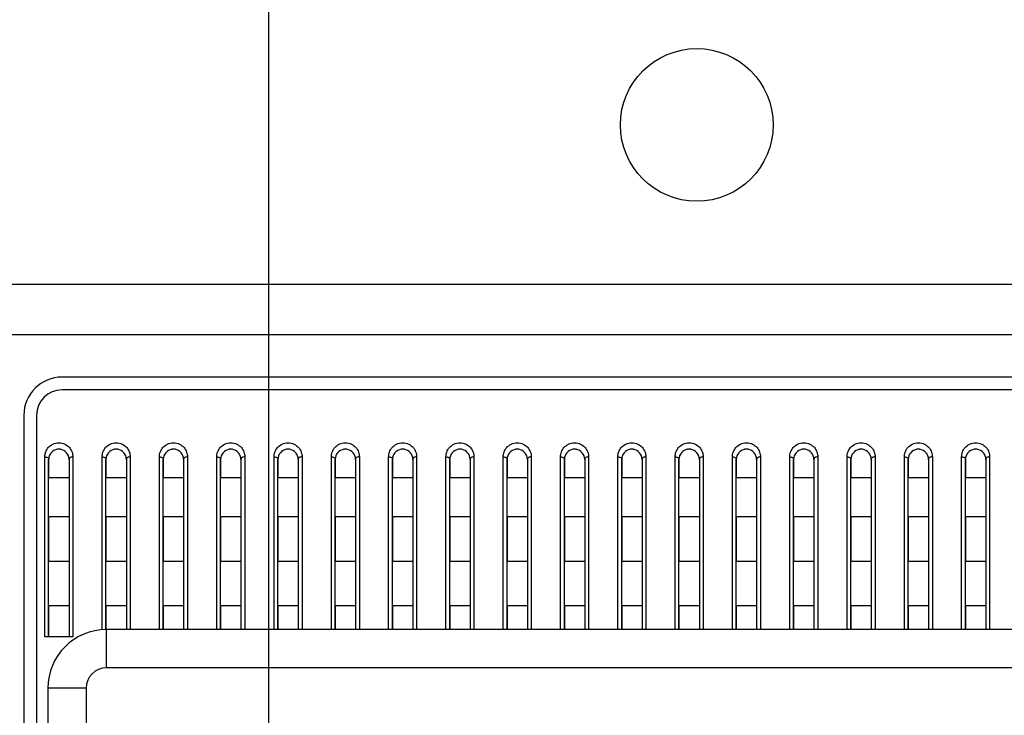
# Model space of a CAD drawing. Header units: millimetres. Extents: x -6054 to 364, y -1866 to 3094.
# Tile 208 of 256: x -3354 to -3277, y 880 to 935. Entities that reach past the tile are written whole.
import ezdxf

# ---------------------------------------------------------------- set-up
doc = ezdxf.new("R2010")
doc.units = ezdxf.units.MM
doc.header["$LTSCALE"] = 65.395
doc.header["$PDSIZE"] = 0.05
doc.layers.get('0').update_dxf_attribs({"linetype": 'CONTINUOUS'})
doc.layers.get('Defpoints').update_dxf_attribs({"linetype": 'CONTINUOUS'})
doc.layers.add('DIM', color=3, linetype='CONTINUOUS')
doc.styles.get("Standard").update_dxf_attribs({"font": 'arial.ttf'})
doc.dimstyles.new('ISO-25', dxfattribs={"dimtxt": 2.5, "dimasz": 2.5, "dimexe": 1.25, "dimexo": 0.625, "dimtad": 1, "dimtxsty": 'STANDARD', "dimcen": 2.5, "dimadec": 0, "dimazin": 0, "dimtfac": 1, "dimtmove": 0, "dimatfit": 3, "dimfxl": 1, "dimarcsym": 0})

# ---------------------------------------------------------------- blocks, each defined once
blk = doc.blocks.new('*D9')
at = {"layer": 'Defpoints', "color": 0}
for p in [(-3334.423, 996.719), (-3334.423, 865.648), (-3215.923, 865.648)]:
    blk.add_point(p, dxfattribs=at)
at = {"layer": 'DIM', "color": 3, "lineweight": -2}
for p, q in [((-3334.423, 866.273), (-3334.423, 997.969)), ((-3215.923, 866.273), (-3215.923, 997.969)), ((-3334.423, 996.719), (-3502.077, 996.719)), ((-3230.923, 996.719), (-3319.423, 996.719))]:
    blk.add_line(p, q, dxfattribs=at)
at = {"layer": 'DIM', "color": 3}
for points in [[(-3319.423, 999.219), (-3319.423, 994.219), (-3334.423, 996.719)], [(-3230.923, 994.219), (-3230.923, 999.219), (-3215.923, 996.719)]]:
    blk.add_solid(points, dxfattribs=at)
at = {"layer": 'DIM', "color": 2, "insert": (-3425.787, 1014.529), "char_height": 20, "attachment_point": 5}
blk.add_mtext('119  [4,665]', dxfattribs=at)

msp = doc.modelspace()

# ---------------------------------------------------------------- linework, layer by layer
at = {"linetype": 'Continuous'}
for p, q in [((-3399.913, 913.947), (-3246.433, 913.947)), ((-3099.485, 909.984), (-4686.861, 909.984)), ((-3198.173, 906.648), (-3350.673, 906.648)), ((-3198.173, 905.648), (-3350.673, 905.648)), ((-3353.673, 903.648), (-3353.673, 828.398)), ((-3352.673, 903.648), (-3352.673, 828.398)), ((-3352.023, 886.229), (-3352.023, 900.382)), ((-3351.723, 900.184), (-3351.723, 898.734)), ((-3351.723, 886.229), (-3351.723, 900.184)), ((-3350.123, 900.184), (-3350.123, 898.734)), ((-3350.123, 900.184), (-3350.123, 886.229)), ((-3349.823, 900.382), (-3349.823, 886.229)), ((-3347.523, 886.793), (-3347.523, 900.382)), ((-3347.223, 900.184), (-3347.223, 898.734)), ((-3347.223, 886.806), (-3347.223, 900.184)), ((-3345.623, 900.184), (-3345.623, 898.734)), ((-3345.623, 900.184), (-3345.623, 886.807)), ((-3345.323, 900.382), (-3345.323, 886.807)), ((-3343.023, 886.807), (-3343.023, 900.382)), ((-3342.723, 900.184), (-3342.723, 898.734)), ((-3342.723, 886.807), (-3342.723, 900.184)), ((-3341.123, 900.184), (-3341.123, 898.734)), ((-3341.123, 900.184), (-3341.123, 886.807)), ((-3340.823, 900.382), (-3340.823, 886.807)), ((-3338.523, 886.807), (-3338.523, 900.382)), ((-3338.223, 900.184), (-3338.223, 898.734)), ((-3338.223, 886.807), (-3338.223, 900.184)), ((-3336.623, 900.184), (-3336.623, 898.734)), ((-3336.623, 900.184), (-3336.623, 886.807)), ((-3336.323, 900.382), (-3336.323, 886.807)), ((-3334.023, 886.807), (-3334.023, 900.382)), ((-3333.723, 900.184), (-3333.723, 898.734)), ((-3333.723, 886.807), (-3333.723, 900.184)), ((-3332.123, 900.184), (-3332.123, 898.734)), ((-3332.123, 900.184), (-3332.123, 886.807)), ((-3331.823, 900.382), (-3331.823, 886.807)), ((-3329.523, 886.807), (-3329.523, 900.382)), ((-3329.223, 900.184), (-3329.223, 898.734)), ((-3329.223, 886.807), (-3329.223, 900.184)), ((-3327.623, 900.184), (-3327.623, 898.734)), ((-3327.623, 900.184), (-3327.623, 886.807)), ((-3327.323, 900.382), (-3327.323, 886.807)), ((-3325.023, 886.807), (-3325.023, 900.382)), ((-3324.723, 900.184), (-3324.723, 898.734)), ((-3324.723, 886.807), (-3324.723, 900.184)), ((-3323.123, 900.184), (-3323.123, 898.734)), ((-3323.123, 900.184), (-3323.123, 886.807)), ((-3322.823, 900.382), (-3322.823, 886.807)), ((-3320.523, 886.807), (-3320.523, 900.382)), ((-3320.223, 900.184), (-3320.223, 898.734)), ((-3320.223, 886.807), (-3320.223, 900.184)), ((-3318.623, 900.184), (-3318.623, 898.734)), ((-3318.623, 900.184), (-3318.623, 886.807)), ((-3318.323, 900.382), (-3318.323, 886.807)), ((-3316.023, 886.807), (-3316.023, 900.382)), ((-3315.723, 900.184), (-3315.723, 898.734)), ((-3315.723, 886.807), (-3315.723, 900.184)), ((-3314.123, 900.184), (-3314.123, 898.734)), ((-3314.123, 900.184), (-3314.123, 886.807)), ((-3313.823, 900.382), (-3313.823, 886.807)), ((-3311.523, 886.807), (-3311.523, 900.382)), ((-3311.223, 900.184), (-3311.223, 898.734)), ((-3311.223, 886.807), (-3311.223, 900.184)), ((-3309.623, 900.184), (-3309.623, 898.734)), ((-3309.623, 900.184), (-3309.623, 886.807)), ((-3309.323, 900.382), (-3309.323, 886.807)), ((-3307.023, 886.807), (-3307.023, 900.382)), ((-3306.723, 900.184), (-3306.723, 898.734)), ((-3306.723, 886.807), (-3306.723, 900.184)), ((-3305.123, 900.184), (-3305.123, 898.734)), ((-3305.123, 900.184), (-3305.123, 886.807)), ((-3304.823, 900.382), (-3304.823, 886.807)), ((-3302.523, 886.807), (-3302.523, 900.382)), ((-3302.223, 900.184), (-3302.223, 898.734)), ((-3302.223, 886.807), (-3302.223, 900.184)), ((-3300.623, 900.184), (-3300.623, 898.734)), ((-3300.623, 900.184), (-3300.623, 886.807)), ((-3300.323, 900.382), (-3300.323, 886.807)), ((-3298.023, 886.807), (-3298.023, 900.382)), ((-3297.723, 900.184), (-3297.723, 898.734)), ((-3297.723, 886.807), (-3297.723, 900.184)), ((-3296.123, 900.184), (-3296.123, 898.734)), ((-3296.123, 900.184), (-3296.123, 886.807)), ((-3295.823, 900.382), (-3295.823, 886.807)), ((-3293.523, 886.807), (-3293.523, 900.382)), ((-3293.223, 900.184), (-3293.223, 898.734)), ((-3293.223, 886.807), (-3293.223, 900.184)), ((-3291.623, 900.184), (-3291.623, 898.734)), ((-3291.623, 900.184), (-3291.623, 886.807)), ((-3291.323, 900.382), (-3291.323, 886.807)), ((-3289.023, 886.807), (-3289.023, 900.382)), ((-3288.723, 900.184), (-3288.723, 898.734)), ((-3288.723, 886.807), (-3288.723, 900.184)), ((-3287.123, 900.184), (-3287.123, 898.734)), ((-3287.123, 900.184), (-3287.123, 886.807)), ((-3286.823, 900.382), (-3286.823, 886.807)), ((-3284.523, 886.807), (-3284.523, 900.382)), ((-3284.223, 900.184), (-3284.223, 898.734)), ((-3284.223, 886.807), (-3284.223, 900.184)), ((-3282.623, 900.184), (-3282.623, 898.734)), ((-3282.623, 900.184), (-3282.623, 886.807)), ((-3282.323, 900.382), (-3282.323, 886.807)), ((-3280.023, 886.807), (-3280.023, 900.382)), ((-3279.723, 900.184), (-3279.723, 898.734)), ((-3279.723, 886.807), (-3279.723, 900.184)), ((-3278.123, 900.184), (-3278.123, 898.734)), ((-3278.123, 900.184), (-3278.123, 886.807)), ((-3277.823, 900.382), (-3277.823, 886.807)), ((-3350.123, 898.734), (-3351.723, 898.734)), ((-3350.123, 898.734), (-3351.723, 898.734)), ((-3345.623, 898.734), (-3347.223, 898.734)), ((-3345.623, 898.734), (-3347.223, 898.734)), ((-3341.123, 898.734), (-3342.723, 898.734)), ((-3341.123, 898.734), (-3342.723, 898.734)), ((-3336.623, 898.734), (-3338.223, 898.734)), ((-3336.623, 898.734), (-3338.223, 898.734)), ((-3332.123, 898.734), (-3333.723, 898.734)), ((-3332.123, 898.734), (-3333.723, 898.734)), ((-3327.623, 898.734), (-3329.223, 898.734)), ((-3327.623, 898.734), (-3329.223, 898.734)), ((-3323.123, 898.734), (-3324.723, 898.734)), ((-3323.123, 898.734), (-3324.723, 898.734)), ((-3318.623, 898.734), (-3320.223, 898.734)), ((-3318.623, 898.734), (-3320.223, 898.734)), ((-3314.123, 898.734), (-3315.723, 898.734)), ((-3314.123, 898.734), (-3315.723, 898.734)), ((-3309.623, 898.734), (-3311.223, 898.734)), ((-3309.623, 898.734), (-3311.223, 898.734)), ((-3305.123, 898.734), (-3306.723, 898.734)), ((-3305.123, 898.734), (-3306.723, 898.734)), ((-3300.623, 898.734), (-3302.223, 898.734)), ((-3300.623, 898.734), (-3302.223, 898.734)), ((-3296.123, 898.734), (-3297.723, 898.734)), ((-3296.123, 898.734), (-3297.723, 898.734)), ((-3291.623, 898.734), (-3293.223, 898.734)), ((-3291.623, 898.734), (-3293.223, 898.734)), ((-3287.123, 898.734), (-3288.723, 898.734)), ((-3287.123, 898.734), (-3288.723, 898.734)), ((-3282.623, 898.734), (-3284.223, 898.734)), ((-3282.623, 898.734), (-3284.223, 898.734)), ((-3278.123, 898.734), (-3279.723, 898.734)), ((-3278.123, 898.734), (-3279.723, 898.734)), ((-3350.123, 895.668), (-3351.723, 895.668)), ((-3350.123, 895.668), (-3351.723, 895.668)), ((-3351.723, 895.668), (-3351.723, 892.168)), ((-3350.123, 895.668), (-3350.123, 892.168)), ((-3345.623, 895.668), (-3347.223, 895.668)), ((-3345.623, 895.668), (-3347.223, 895.668)), ((-3347.223, 895.668), (-3347.223, 892.168)), ((-3345.623, 895.668), (-3345.623, 892.168)), ((-3341.123, 895.668), (-3342.723, 895.668)), ((-3341.123, 895.668), (-3342.723, 895.668)), ((-3342.723, 895.668), (-3342.723, 892.168)), ((-3341.123, 895.668), (-3341.123, 892.168)), ((-3336.623, 895.668), (-3338.223, 895.668)), ((-3336.623, 895.668), (-3338.223, 895.668)), ((-3338.223, 895.668), (-3338.223, 892.168)), ((-3336.623, 895.668), (-3336.623, 892.168)), ((-3332.123, 895.668), (-3333.723, 895.668)), ((-3332.123, 895.668), (-3333.723, 895.668)), ((-3333.723, 895.668), (-3333.723, 892.168)), ((-3332.123, 895.668), (-3332.123, 892.168)), ((-3327.623, 895.668), (-3329.223, 895.668)), ((-3327.623, 895.668), (-3329.223, 895.668)), ((-3329.223, 895.668), (-3329.223, 892.168)), ((-3327.623, 895.668), (-3327.623, 892.168)), ((-3323.123, 895.668), (-3324.723, 895.668)), ((-3323.123, 895.668), (-3324.723, 895.668)), ((-3324.723, 895.668), (-3324.723, 892.168)), ((-3323.123, 895.668), (-3323.123, 892.168)), ((-3318.623, 895.668), (-3320.223, 895.668)), ((-3318.623, 895.668), (-3320.223, 895.668)), ((-3320.223, 895.668), (-3320.223, 892.168)), ((-3318.623, 895.668), (-3318.623, 892.168)), ((-3314.123, 895.668), (-3315.723, 895.668)), ((-3314.123, 895.668), (-3315.723, 895.668)), ((-3315.723, 895.668), (-3315.723, 892.168)), ((-3314.123, 895.668), (-3314.123, 892.168)), ((-3309.623, 895.668), (-3311.223, 895.668)), ((-3309.623, 895.668), (-3311.223, 895.668)), ((-3311.223, 895.668), (-3311.223, 892.168)), ((-3309.623, 895.668), (-3309.623, 892.168)), ((-3305.123, 895.668), (-3306.723, 895.668)), ((-3305.123, 895.668), (-3306.723, 895.668)), ((-3306.723, 895.668), (-3306.723, 892.168)), ((-3305.123, 895.668), (-3305.123, 892.168)), ((-3300.623, 895.668), (-3302.223, 895.668)), ((-3300.623, 895.668), (-3302.223, 895.668)), ((-3302.223, 895.668), (-3302.223, 892.168)), ((-3300.623, 895.668), (-3300.623, 892.168)), ((-3296.123, 895.668), (-3297.723, 895.668)), ((-3296.123, 895.668), (-3297.723, 895.668)), ((-3297.723, 895.668), (-3297.723, 892.168)), ((-3296.123, 895.668), (-3296.123, 892.168)), ((-3291.623, 895.668), (-3293.223, 895.668)), ((-3291.623, 895.668), (-3293.223, 895.668)), ((-3293.223, 895.668), (-3293.223, 892.168)), ((-3291.623, 895.668), (-3291.623, 892.168)), ((-3287.123, 895.668), (-3288.723, 895.668)), ((-3287.123, 895.668), (-3288.723, 895.668)), ((-3288.723, 895.668), (-3288.723, 892.168)), ((-3287.123, 895.668), (-3287.123, 892.168)), ((-3282.623, 895.668), (-3284.223, 895.668)), ((-3282.623, 895.668), (-3284.223, 895.668)), ((-3284.223, 895.668), (-3284.223, 892.168)), ((-3282.623, 895.668), (-3282.623, 892.168)), ((-3278.123, 895.668), (-3279.723, 895.668)), ((-3278.123, 895.668), (-3279.723, 895.668)), ((-3279.723, 895.668), (-3279.723, 892.168)), ((-3278.123, 895.668), (-3278.123, 892.168)), ((-3350.123, 892.168), (-3351.723, 892.168)), ((-3350.123, 892.168), (-3351.723, 892.168)), ((-3345.623, 892.168), (-3347.223, 892.168)), ((-3345.623, 892.168), (-3347.223, 892.168)), ((-3341.123, 892.168), (-3342.723, 892.168)), ((-3341.123, 892.168), (-3342.723, 892.168)), ((-3336.623, 892.168), (-3338.223, 892.168)), ((-3336.623, 892.168), (-3338.223, 892.168)), ((-3332.123, 892.168), (-3333.723, 892.168)), ((-3332.123, 892.168), (-3333.723, 892.168)), ((-3327.623, 892.168), (-3329.223, 892.168)), ((-3327.623, 892.168), (-3329.223, 892.168)), ((-3323.123, 892.168), (-3324.723, 892.168)), ((-3323.123, 892.168), (-3324.723, 892.168)), ((-3318.623, 892.168), (-3320.223, 892.168)), ((-3318.623, 892.168), (-3320.223, 892.168)), ((-3314.123, 892.168), (-3315.723, 892.168)), ((-3314.123, 892.168), (-3315.723, 892.168)), ((-3309.623, 892.168), (-3311.223, 892.168)), ((-3309.623, 892.168), (-3311.223, 892.168)), ((-3305.123, 892.168), (-3306.723, 892.168)), ((-3305.123, 892.168), (-3306.723, 892.168)), ((-3300.623, 892.168), (-3302.223, 892.168)), ((-3300.623, 892.168), (-3302.223, 892.168)), ((-3296.123, 892.168), (-3297.723, 892.168)), ((-3296.123, 892.168), (-3297.723, 892.168)), ((-3291.623, 892.168), (-3293.223, 892.168)), ((-3291.623, 892.168), (-3293.223, 892.168)), ((-3287.123, 892.168), (-3288.723, 892.168)), ((-3287.123, 892.168), (-3288.723, 892.168)), ((-3282.623, 892.168), (-3284.223, 892.168)), ((-3282.623, 892.168), (-3284.223, 892.168)), ((-3278.123, 892.168), (-3279.723, 892.168)), ((-3278.123, 892.168), (-3279.723, 892.168)), ((-3350.123, 888.668), (-3351.723, 888.668)), ((-3350.123, 888.668), (-3351.723, 888.668)), ((-3351.723, 888.668), (-3351.723, 886.229)), ((-3350.123, 888.668), (-3350.123, 886.229)), ((-3345.623, 888.668), (-3347.223, 888.668)), ((-3345.623, 888.668), (-3347.223, 888.668)), ((-3347.223, 888.668), (-3347.223, 886.806)), ((-3345.623, 888.668), (-3345.623, 886.807)), ((-3341.123, 888.668), (-3342.723, 888.668)), ((-3341.123, 888.668), (-3342.723, 888.668)), ((-3342.723, 888.668), (-3342.723, 886.807)), ((-3341.123, 888.668), (-3341.123, 886.807)), ((-3336.623, 888.668), (-3338.223, 888.668)), ((-3336.623, 888.668), (-3338.223, 888.668)), ((-3338.223, 888.668), (-3338.223, 886.807)), ((-3336.623, 888.668), (-3336.623, 886.807)), ((-3332.123, 888.668), (-3333.723, 888.668)), ((-3332.123, 888.668), (-3333.723, 888.668)), ((-3333.723, 888.668), (-3333.723, 886.807)), ((-3332.123, 888.668), (-3332.123, 886.807)), ((-3327.623, 888.668), (-3329.223, 888.668)), ((-3327.623, 888.668), (-3329.223, 888.668)), ((-3329.223, 888.668), (-3329.223, 886.807)), ((-3327.623, 888.668), (-3327.623, 886.807)), ((-3323.123, 888.668), (-3324.723, 888.668)), ((-3323.123, 888.668), (-3324.723, 888.668)), ((-3324.723, 888.668), (-3324.723, 886.807)), ((-3323.123, 888.668), (-3323.123, 886.807)), ((-3318.623, 888.668), (-3320.223, 888.668)), ((-3318.623, 888.668), (-3320.223, 888.668)), ((-3320.223, 888.668), (-3320.223, 886.807)), ((-3318.623, 888.668), (-3318.623, 886.807)), ((-3314.123, 888.668), (-3315.723, 888.668)), ((-3314.123, 888.668), (-3315.723, 888.668)), ((-3315.723, 888.668), (-3315.723, 886.807)), ((-3314.123, 888.668), (-3314.123, 886.807)), ((-3309.623, 888.668), (-3311.223, 888.668)), ((-3309.623, 888.668), (-3311.223, 888.668)), ((-3311.223, 888.668), (-3311.223, 886.807)), ((-3309.623, 888.668), (-3309.623, 886.807)), ((-3305.123, 888.668), (-3306.723, 888.668)), ((-3305.123, 888.668), (-3306.723, 888.668)), ((-3306.723, 888.668), (-3306.723, 886.807)), ((-3305.123, 888.668), (-3305.123, 886.807)), ((-3300.623, 888.668), (-3302.223, 888.668)), ((-3300.623, 888.668), (-3302.223, 888.668)), ((-3302.223, 888.668), (-3302.223, 886.807)), ((-3300.623, 888.668), (-3300.623, 886.807)), ((-3296.123, 888.668), (-3297.723, 888.668)), ((-3296.123, 888.668), (-3297.723, 888.668)), ((-3297.723, 888.668), (-3297.723, 886.807)), ((-3296.123, 888.668), (-3296.123, 886.807)), ((-3291.623, 888.668), (-3293.223, 888.668)), ((-3291.623, 888.668), (-3293.223, 888.668)), ((-3293.223, 888.668), (-3293.223, 886.807)), ((-3291.623, 888.668), (-3291.623, 886.807)), ((-3287.123, 888.668), (-3288.723, 888.668)), ((-3287.123, 888.668), (-3288.723, 888.668)), ((-3288.723, 888.668), (-3288.723, 886.807)), ((-3287.123, 888.668), (-3287.123, 886.807)), ((-3282.623, 888.668), (-3284.223, 888.668)), ((-3282.623, 888.668), (-3284.223, 888.668)), ((-3284.223, 888.668), (-3284.223, 886.807)), ((-3282.623, 888.668), (-3282.623, 886.807)), ((-3278.123, 888.668), (-3279.723, 888.668)), ((-3278.123, 888.668), (-3279.723, 888.668)), ((-3279.723, 888.668), (-3279.723, 886.807)), ((-3278.123, 888.668), (-3278.123, 886.807)), ((-3349.823, 886.229), (-3352.023, 886.229)), ((-3201.673, 886.807), (-3347.173, 886.807)), ((-3347.173, 883.807), (-3347.173, 886.807)), ((-3201.673, 883.807), (-3347.173, 883.807)), ((-3348.782, 882.198), (-3351.782, 882.198)), ((-3351.782, 882.198), (-3351.782, 877.794)), ((-3348.782, 882.198), (-3348.782, 871.786))]:
    msp.add_line(p, q, dxfattribs=at)
msp.add_circle((-3300.823, 926.468), 6, dxfattribs=at)
for centre, radius, start, end in [((-3350.673, 903.648), 3, 90, 180), ((-3350.673, 903.648), 2, 90, 180), ((-3350.923, 900.184), 0.8, 98.00571, 180), ((-3350.923, 900.184), 0.8, 98.00697, 100.40127), ((-3350.923, 900.184), 0.8, 98.00697, 100.40127), ((-3350.923, 900.182), 0.802, 92.67353, 98.00676), ((-3350.923, 900.182), 0.802, 92.67345, 98.00676), ((-3350.923, 900.186), 0.798, 87.34328, 92.66704), ((-3350.923, 900.186), 0.798, 87.34317, 92.66715), ((-3350.923, 900.182), 0.802, 81.99243, 87.33724), ((-3350.923, 900.182), 0.802, 81.99258, 87.33756), ((-3350.923, 900.184), 0.8, 0, 81.99444), ((-3350.923, 900.184), 0.8, 79.5496, 81.99314), ((-3350.923, 900.184), 0.8, 79.5496, 81.99314), ((-3346.423, 900.184), 0.8, 98.00571, 180), ((-3346.423, 900.184), 0.8, 98.00697, 100.40127), ((-3346.423, 900.184), 0.8, 98.00697, 100.40127), ((-3346.423, 900.182), 0.802, 92.67353, 98.00676), ((-3346.423, 900.182), 0.802, 92.67345, 98.00676), ((-3346.423, 900.186), 0.798, 87.34328, 92.66704), ((-3346.423, 900.186), 0.798, 87.34317, 92.66715), ((-3346.423, 900.182), 0.802, 81.99243, 87.33724), ((-3346.423, 900.182), 0.802, 81.99258, 87.33756), ((-3346.423, 900.184), 0.8, 0, 81.99444), ((-3346.423, 900.184), 0.8, 79.5496, 81.99314), ((-3346.423, 900.184), 0.8, 79.5496, 81.99314), ((-3341.923, 900.184), 0.8, 98.00571, 180), ((-3341.923, 900.184), 0.8, 98.00697, 100.40127), ((-3341.923, 900.184), 0.8, 98.00697, 100.40127), ((-3341.923, 900.182), 0.802, 92.67353, 98.00676), ((-3341.923, 900.182), 0.802, 92.67345, 98.00676), ((-3341.923, 900.186), 0.798, 87.34328, 92.66704), ((-3341.923, 900.186), 0.798, 87.34317, 92.66715), ((-3341.923, 900.182), 0.802, 81.99243, 87.33724), ((-3341.923, 900.182), 0.802, 81.99258, 87.33756), ((-3341.923, 900.184), 0.8, 0, 81.99444), ((-3341.923, 900.184), 0.8, 79.5496, 81.99314), ((-3341.923, 900.184), 0.8, 79.5496, 81.99314), ((-3337.423, 900.184), 0.8, 98.00571, 180), ((-3337.423, 900.184), 0.8, 98.00697, 100.40127), ((-3337.423, 900.184), 0.8, 98.00697, 100.40127), ((-3337.423, 900.182), 0.802, 92.67353, 98.00676), ((-3337.423, 900.182), 0.802, 92.67345, 98.00676), ((-3337.423, 900.186), 0.798, 87.34328, 92.66704), ((-3337.423, 900.186), 0.798, 87.34317, 92.66715), ((-3337.423, 900.182), 0.802, 81.99243, 87.33724), ((-3337.423, 900.182), 0.802, 81.99258, 87.33756), ((-3337.423, 900.184), 0.8, 0, 81.99444), ((-3337.423, 900.184), 0.8, 79.5496, 81.99314), ((-3337.423, 900.184), 0.8, 79.5496, 81.99314), ((-3332.923, 900.184), 0.8, 98.00571, 180), ((-3332.923, 900.184), 0.8, 98.00697, 100.40127), ((-3332.923, 900.184), 0.8, 98.00697, 100.40127), ((-3332.923, 900.182), 0.802, 92.67353, 98.00676), ((-3332.923, 900.182), 0.802, 92.67345, 98.00676), ((-3332.923, 900.186), 0.798, 87.34328, 92.66704), ((-3332.923, 900.186), 0.798, 87.34317, 92.66715), ((-3332.923, 900.182), 0.802, 81.99243, 87.33724), ((-3332.923, 900.182), 0.802, 81.99258, 87.33756), ((-3332.923, 900.184), 0.8, 0, 81.99444), ((-3332.923, 900.184), 0.8, 79.5496, 81.99314), ((-3332.923, 900.184), 0.8, 79.5496, 81.99314), ((-3328.423, 900.184), 0.8, 98.00571, 180), ((-3328.423, 900.184), 0.8, 98.00697, 100.40127), ((-3328.423, 900.184), 0.8, 98.00697, 100.40127), ((-3328.423, 900.182), 0.802, 92.67353, 98.00676), ((-3328.423, 900.182), 0.802, 92.67345, 98.00676), ((-3328.423, 900.186), 0.798, 87.34328, 92.66704), ((-3328.423, 900.186), 0.798, 87.34317, 92.66715), ((-3328.423, 900.182), 0.802, 81.99243, 87.33724), ((-3328.423, 900.182), 0.802, 81.99258, 87.33756), ((-3328.423, 900.184), 0.8, 0, 81.99444), ((-3328.423, 900.184), 0.8, 79.5496, 81.99314), ((-3328.423, 900.184), 0.8, 79.5496, 81.99314), ((-3323.923, 900.184), 0.8, 98.00571, 180), ((-3323.923, 900.184), 0.8, 98.00697, 100.40127), ((-3323.923, 900.184), 0.8, 98.00697, 100.40127), ((-3323.923, 900.182), 0.802, 92.67353, 98.00676), ((-3323.923, 900.182), 0.802, 92.67345, 98.00676), ((-3323.923, 900.186), 0.798, 87.34328, 92.66704), ((-3323.923, 900.186), 0.798, 87.34317, 92.66715), ((-3323.923, 900.182), 0.802, 81.99243, 87.33724), ((-3323.923, 900.182), 0.802, 81.99258, 87.33756), ((-3323.923, 900.184), 0.8, 0, 81.99444), ((-3323.923, 900.184), 0.8, 79.5496, 81.99314), ((-3323.923, 900.184), 0.8, 79.5496, 81.99314), ((-3319.423, 900.184), 0.8, 98.00571, 180), ((-3319.423, 900.184), 0.8, 98.00697, 100.40127), ((-3319.423, 900.184), 0.8, 98.00697, 100.40127), ((-3319.423, 900.182), 0.802, 92.67353, 98.00676), ((-3319.423, 900.182), 0.802, 92.67345, 98.00676), ((-3319.423, 900.186), 0.798, 87.34328, 92.66704), ((-3319.423, 900.186), 0.798, 87.34317, 92.66715), ((-3319.423, 900.182), 0.802, 81.99243, 87.33724), ((-3319.423, 900.182), 0.802, 81.99258, 87.33756), ((-3319.423, 900.184), 0.8, 0, 81.99444), ((-3319.423, 900.184), 0.8, 79.5496, 81.99314), ((-3319.423, 900.184), 0.8, 79.5496, 81.99314), ((-3314.923, 900.184), 0.8, 98.00571, 180), ((-3314.923, 900.184), 0.8, 98.00697, 100.40127), ((-3314.923, 900.184), 0.8, 98.00697, 100.40127), ((-3314.923, 900.182), 0.802, 92.67353, 98.00676), ((-3314.923, 900.182), 0.802, 92.67345, 98.00676), ((-3314.923, 900.186), 0.798, 87.34328, 92.66704), ((-3314.923, 900.186), 0.798, 87.34317, 92.66715), ((-3314.923, 900.182), 0.802, 81.99243, 87.33724), ((-3314.923, 900.182), 0.802, 81.99258, 87.33756), ((-3314.923, 900.184), 0.8, 0, 81.99444), ((-3314.923, 900.184), 0.8, 79.5496, 81.99314), ((-3314.923, 900.184), 0.8, 79.5496, 81.99314), ((-3310.423, 900.184), 0.8, 98.00571, 180), ((-3310.423, 900.184), 0.8, 98.00697, 100.40127), ((-3310.423, 900.184), 0.8, 98.00697, 100.40127), ((-3310.423, 900.182), 0.802, 92.67353, 98.00676), ((-3310.423, 900.182), 0.802, 92.67345, 98.00676), ((-3310.423, 900.186), 0.798, 87.34328, 92.66704), ((-3310.423, 900.186), 0.798, 87.34317, 92.66715), ((-3310.423, 900.182), 0.802, 81.99243, 87.33724), ((-3310.423, 900.182), 0.802, 81.99258, 87.33756), ((-3310.423, 900.184), 0.8, 0, 81.99444), ((-3310.423, 900.184), 0.8, 79.5496, 81.99314), ((-3310.423, 900.184), 0.8, 79.5496, 81.99314), ((-3305.923, 900.184), 0.8, 98.00571, 180), ((-3305.923, 900.184), 0.8, 98.00697, 100.40127), ((-3305.923, 900.184), 0.8, 98.00697, 100.40127), ((-3305.923, 900.182), 0.802, 92.67353, 98.00676), ((-3305.923, 900.182), 0.802, 92.67345, 98.00676), ((-3305.923, 900.186), 0.798, 87.34328, 92.66704), ((-3305.923, 900.186), 0.798, 87.34317, 92.66715), ((-3305.923, 900.182), 0.802, 81.99243, 87.33724), ((-3305.923, 900.182), 0.802, 81.99258, 87.33756), ((-3305.923, 900.184), 0.8, 0, 81.99444), ((-3305.923, 900.184), 0.8, 79.5496, 81.99314), ((-3305.923, 900.184), 0.8, 79.5496, 81.99314), ((-3301.423, 900.184), 0.8, 98.00571, 180), ((-3301.423, 900.184), 0.8, 98.00697, 100.40127), ((-3301.423, 900.184), 0.8, 98.00697, 100.40127), ((-3301.423, 900.182), 0.802, 92.67353, 98.00676), ((-3301.423, 900.182), 0.802, 92.67345, 98.00676), ((-3301.423, 900.186), 0.798, 87.34328, 92.66704), ((-3301.423, 900.186), 0.798, 87.34317, 92.66715), ((-3301.423, 900.182), 0.802, 81.99243, 87.33724), ((-3301.423, 900.182), 0.802, 81.99258, 87.33756), ((-3301.423, 900.184), 0.8, 0, 81.99444), ((-3301.423, 900.184), 0.8, 79.5496, 81.99314), ((-3301.423, 900.184), 0.8, 79.5496, 81.99314), ((-3296.923, 900.184), 0.8, 98.00571, 180), ((-3296.923, 900.184), 0.8, 98.00697, 100.40127), ((-3296.923, 900.184), 0.8, 98.00697, 100.40127), ((-3296.923, 900.182), 0.802, 92.67353, 98.00676), ((-3296.923, 900.182), 0.802, 92.67345, 98.00676), ((-3296.923, 900.186), 0.798, 87.34328, 92.66704), ((-3296.923, 900.186), 0.798, 87.34317, 92.66715), ((-3296.923, 900.182), 0.802, 81.99243, 87.33724), ((-3296.923, 900.182), 0.802, 81.99258, 87.33756), ((-3296.923, 900.184), 0.8, 0, 81.99444), ((-3296.923, 900.184), 0.8, 79.5496, 81.99314), ((-3296.923, 900.184), 0.8, 79.5496, 81.99314), ((-3292.423, 900.184), 0.8, 98.00571, 180), ((-3292.423, 900.184), 0.8, 98.00697, 100.40127), ((-3292.423, 900.184), 0.8, 98.00697, 100.40127), ((-3292.423, 900.182), 0.802, 92.67353, 98.00676), ((-3292.423, 900.182), 0.802, 92.67345, 98.00676), ((-3292.423, 900.186), 0.798, 87.34328, 92.66704), ((-3292.423, 900.186), 0.798, 87.34317, 92.66715), ((-3292.423, 900.182), 0.802, 81.99243, 87.33724), ((-3292.423, 900.182), 0.802, 81.99258, 87.33756), ((-3292.423, 900.184), 0.8, 0, 81.99444), ((-3292.423, 900.184), 0.8, 79.5496, 81.99314), ((-3292.423, 900.184), 0.8, 79.5496, 81.99314), ((-3287.923, 900.184), 0.8, 98.00571, 180), ((-3287.923, 900.184), 0.8, 98.00697, 100.40127), ((-3287.923, 900.184), 0.8, 98.00697, 100.40127), ((-3287.923, 900.182), 0.802, 92.67353, 98.00676), ((-3287.923, 900.182), 0.802, 92.67345, 98.00676), ((-3287.923, 900.186), 0.798, 87.34328, 92.66704), ((-3287.923, 900.186), 0.798, 87.34317, 92.66715), ((-3287.923, 900.182), 0.802, 81.99243, 87.33724), ((-3287.923, 900.182), 0.802, 81.99258, 87.33756), ((-3287.923, 900.184), 0.8, 0, 81.99444), ((-3287.923, 900.184), 0.8, 79.5496, 81.99314), ((-3287.923, 900.184), 0.8, 79.5496, 81.99314), ((-3283.423, 900.184), 0.8, 98.00571, 180), ((-3283.423, 900.184), 0.8, 98.00697, 100.40127), ((-3283.423, 900.184), 0.8, 98.00697, 100.40127), ((-3283.423, 900.182), 0.802, 92.67353, 98.00676), ((-3283.423, 900.182), 0.802, 92.67345, 98.00676), ((-3283.423, 900.186), 0.798, 87.34328, 92.66704), ((-3283.423, 900.186), 0.798, 87.34317, 92.66715), ((-3283.423, 900.182), 0.802, 81.99243, 87.33724), ((-3283.423, 900.182), 0.802, 81.99258, 87.33756), ((-3283.423, 900.184), 0.8, 0, 81.99444), ((-3283.423, 900.184), 0.8, 79.5496, 81.99314), ((-3283.423, 900.184), 0.8, 79.5496, 81.99314), ((-3278.923, 900.184), 0.8, 98.00571, 180), ((-3278.923, 900.184), 0.8, 98.00697, 100.40127), ((-3278.923, 900.184), 0.8, 98.00697, 100.40127), ((-3278.923, 900.182), 0.802, 92.67353, 98.00676), ((-3278.923, 900.182), 0.802, 92.67345, 98.00676), ((-3278.923, 900.186), 0.798, 87.34328, 92.66704), ((-3278.923, 900.186), 0.798, 87.34317, 92.66715), ((-3278.923, 900.182), 0.802, 81.99243, 87.33724), ((-3278.923, 900.182), 0.802, 81.99258, 87.33756), ((-3278.923, 900.184), 0.8, 0, 81.99444), ((-3278.923, 900.184), 0.8, 79.5496, 81.99314), ((-3278.923, 900.184), 0.8, 79.5496, 81.99314), ((-3350.923, 900.184), 0.8, 176.37735, 179.99968), ((-3350.923, 900.184), 0.8, 176.37735, 179.99968), ((-3350.923, 900.184), 0.8, 0.00033, 3.66432), ((-3350.923, 900.184), 0.8, 0.00033, 3.66432), ((-3346.423, 900.184), 0.8, 176.37735, 179.99968), ((-3346.423, 900.184), 0.8, 176.37735, 179.99968), ((-3346.423, 900.184), 0.8, 0.00033, 3.66432), ((-3346.423, 900.184), 0.8, 0.00033, 3.66432), ((-3341.923, 900.184), 0.8, 176.37735, 179.99968), ((-3341.923, 900.184), 0.8, 176.37735, 179.99968), ((-3341.923, 900.184), 0.8, 0.00033, 3.66432), ((-3341.923, 900.184), 0.8, 0.00033, 3.66432), ((-3337.423, 900.184), 0.8, 176.37735, 179.99968), ((-3337.423, 900.184), 0.8, 176.37735, 179.99968), ((-3337.423, 900.184), 0.8, 0.00033, 3.66432), ((-3337.423, 900.184), 0.8, 0.00033, 3.66432), ((-3332.923, 900.184), 0.8, 176.37735, 179.99968), ((-3332.923, 900.184), 0.8, 176.37735, 179.99968), ((-3332.923, 900.184), 0.8, 0.00033, 3.66432), ((-3332.923, 900.184), 0.8, 0.00033, 3.66432), ((-3328.423, 900.184), 0.8, 176.37735, 179.99968), ((-3328.423, 900.184), 0.8, 176.37735, 179.99968), ((-3328.423, 900.184), 0.8, 0.00033, 3.66432), ((-3328.423, 900.184), 0.8, 0.00033, 3.66432), ((-3323.923, 900.184), 0.8, 176.37735, 179.99968), ((-3323.923, 900.184), 0.8, 176.37735, 179.99968), ((-3323.923, 900.184), 0.8, 0.00033, 3.66432), ((-3323.923, 900.184), 0.8, 0.00033, 3.66432), ((-3319.423, 900.184), 0.8, 176.37735, 179.99968), ((-3319.423, 900.184), 0.8, 176.37735, 179.99968), ((-3319.423, 900.184), 0.8, 0.00033, 3.66432), ((-3319.423, 900.184), 0.8, 0.00033, 3.66432), ((-3314.923, 900.184), 0.8, 176.37735, 179.99968), ((-3314.923, 900.184), 0.8, 176.37735, 179.99968), ((-3314.923, 900.184), 0.8, 0.00033, 3.66432), ((-3314.923, 900.184), 0.8, 0.00033, 3.66432), ((-3310.423, 900.184), 0.8, 176.37735, 179.99968), ((-3310.423, 900.184), 0.8, 176.37735, 179.99968), ((-3310.423, 900.184), 0.8, 0.00033, 3.66432), ((-3310.423, 900.184), 0.8, 0.00033, 3.66432), ((-3305.923, 900.184), 0.8, 176.37735, 179.99968), ((-3305.923, 900.184), 0.8, 176.37735, 179.99968), ((-3305.923, 900.184), 0.8, 0.00033, 3.66432), ((-3305.923, 900.184), 0.8, 0.00033, 3.66432), ((-3301.423, 900.184), 0.8, 176.37735, 179.99968), ((-3301.423, 900.184), 0.8, 176.37735, 179.99968), ((-3301.423, 900.184), 0.8, 0.00033, 3.66432), ((-3301.423, 900.184), 0.8, 0.00033, 3.66432), ((-3296.923, 900.184), 0.8, 176.37735, 179.99968), ((-3296.923, 900.184), 0.8, 176.37735, 179.99968), ((-3296.923, 900.184), 0.8, 0.00033, 3.66432), ((-3296.923, 900.184), 0.8, 0.00033, 3.66432), ((-3292.423, 900.184), 0.8, 176.37735, 179.99968), ((-3292.423, 900.184), 0.8, 176.37735, 179.99968), ((-3292.423, 900.184), 0.8, 0.00033, 3.66432), ((-3292.423, 900.184), 0.8, 0.00033, 3.66432), ((-3287.923, 900.184), 0.8, 176.37735, 179.99968), ((-3287.923, 900.184), 0.8, 176.37735, 179.99968), ((-3287.923, 900.184), 0.8, 0.00033, 3.66432), ((-3287.923, 900.184), 0.8, 0.00033, 3.66432), ((-3283.423, 900.184), 0.8, 176.37735, 179.99968), ((-3283.423, 900.184), 0.8, 176.37735, 179.99968), ((-3283.423, 900.184), 0.8, 0.00033, 3.66432), ((-3283.423, 900.184), 0.8, 0.00033, 3.66432), ((-3278.923, 900.184), 0.8, 176.37735, 179.99968), ((-3278.923, 900.184), 0.8, 176.37735, 179.99968), ((-3278.923, 900.184), 0.8, 0.00033, 3.66432), ((-3278.923, 900.184), 0.8, 0.00033, 3.66432), ((-3347.173, 882.198), 4.609, 90, 180), ((-3347.173, 882.198), 1.609, 90, 180)]:
    msp.add_arc(centre, radius, start, end, dxfattribs=at)
for points, knots in [([(-3352.023, 900.382), (-3352.023, 900.51), (-3351.977, 900.773), (-3351.766, 901.134), (-3351.403, 901.413), (-3350.923, 901.524), (-3350.443, 901.413), (-3350.08, 901.134), (-3349.869, 900.773), (-3349.823, 900.51), (-3349.823, 900.382)], [0, 0, 0, 0, 0.111203, 0.227903, 0.356731, 0.49999, 0.643254, 0.77209, 0.888795, 1, 1, 1, 1]), ([(-3347.523, 900.382), (-3347.523, 900.51), (-3347.477, 900.773), (-3347.266, 901.134), (-3346.903, 901.413), (-3346.423, 901.524), (-3345.943, 901.413), (-3345.58, 901.134), (-3345.369, 900.773), (-3345.323, 900.51), (-3345.323, 900.382)], [0, 0, 0, 0, 0.111203, 0.227903, 0.356731, 0.49999, 0.643254, 0.77209, 0.888795, 1, 1, 1, 1]), ([(-3343.023, 900.382), (-3343.023, 900.51), (-3342.977, 900.773), (-3342.766, 901.134), (-3342.403, 901.413), (-3341.923, 901.524), (-3341.443, 901.413), (-3341.08, 901.134), (-3340.869, 900.773), (-3340.823, 900.51), (-3340.823, 900.382)], [0, 0, 0, 0, 0.111203, 0.227903, 0.356731, 0.49999, 0.643254, 0.77209, 0.888795, 1, 1, 1, 1]), ([(-3338.523, 900.382), (-3338.523, 900.51), (-3338.477, 900.773), (-3338.266, 901.134), (-3337.903, 901.413), (-3337.423, 901.524), (-3336.943, 901.413), (-3336.58, 901.134), (-3336.369, 900.773), (-3336.323, 900.51), (-3336.323, 900.382)], [0, 0, 0, 0, 0.111203, 0.227903, 0.356731, 0.49999, 0.643254, 0.77209, 0.888795, 1, 1, 1, 1]), ([(-3334.023, 900.382), (-3334.023, 900.51), (-3333.977, 900.773), (-3333.766, 901.134), (-3333.403, 901.413), (-3332.923, 901.524), (-3332.443, 901.413), (-3332.08, 901.134), (-3331.869, 900.773), (-3331.823, 900.51), (-3331.823, 900.382)], [0, 0, 0, 0, 0.111203, 0.227903, 0.356731, 0.49999, 0.643254, 0.77209, 0.888795, 1, 1, 1, 1]), ([(-3329.523, 900.382), (-3329.523, 900.51), (-3329.477, 900.773), (-3329.266, 901.134), (-3328.903, 901.413), (-3328.423, 901.524), (-3327.943, 901.413), (-3327.58, 901.134), (-3327.369, 900.773), (-3327.323, 900.51), (-3327.323, 900.382)], [0, 0, 0, 0, 0.111203, 0.227903, 0.356731, 0.49999, 0.643254, 0.77209, 0.888795, 1, 1, 1, 1]), ([(-3325.023, 900.382), (-3325.023, 900.51), (-3324.977, 900.773), (-3324.766, 901.134), (-3324.403, 901.413), (-3323.923, 901.524), (-3323.443, 901.413), (-3323.08, 901.134), (-3322.869, 900.773), (-3322.823, 900.51), (-3322.823, 900.382)], [0, 0, 0, 0, 0.111203, 0.227903, 0.356731, 0.49999, 0.643254, 0.77209, 0.888795, 1, 1, 1, 1]), ([(-3320.523, 900.382), (-3320.523, 900.51), (-3320.477, 900.773), (-3320.266, 901.134), (-3319.903, 901.413), (-3319.423, 901.524), (-3318.943, 901.413), (-3318.58, 901.134), (-3318.369, 900.773), (-3318.323, 900.51), (-3318.323, 900.382)], [0, 0, 0, 0, 0.111203, 0.227903, 0.356731, 0.49999, 0.643254, 0.77209, 0.888795, 1, 1, 1, 1]), ([(-3316.023, 900.382), (-3316.023, 900.51), (-3315.977, 900.773), (-3315.766, 901.134), (-3315.403, 901.413), (-3314.923, 901.524), (-3314.443, 901.413), (-3314.08, 901.134), (-3313.869, 900.773), (-3313.823, 900.51), (-3313.823, 900.382)], [0, 0, 0, 0, 0.111203, 0.227903, 0.356731, 0.49999, 0.643254, 0.77209, 0.888795, 1, 1, 1, 1]), ([(-3311.523, 900.382), (-3311.523, 900.51), (-3311.477, 900.773), (-3311.266, 901.134), (-3310.903, 901.413), (-3310.423, 901.524), (-3309.943, 901.413), (-3309.58, 901.134), (-3309.369, 900.773), (-3309.323, 900.51), (-3309.323, 900.382)], [0, 0, 0, 0, 0.111203, 0.227903, 0.356731, 0.49999, 0.643254, 0.77209, 0.888795, 1, 1, 1, 1]), ([(-3307.023, 900.382), (-3307.023, 900.51), (-3306.977, 900.773), (-3306.766, 901.134), (-3306.403, 901.413), (-3305.923, 901.524), (-3305.443, 901.413), (-3305.08, 901.134), (-3304.869, 900.773), (-3304.823, 900.51), (-3304.823, 900.382)], [0, 0, 0, 0, 0.111203, 0.227903, 0.356731, 0.49999, 0.643254, 0.77209, 0.888795, 1, 1, 1, 1]), ([(-3302.523, 900.382), (-3302.523, 900.51), (-3302.477, 900.773), (-3302.266, 901.134), (-3301.903, 901.413), (-3301.423, 901.524), (-3300.943, 901.413), (-3300.58, 901.134), (-3300.369, 900.773), (-3300.323, 900.51), (-3300.323, 900.382)], [0, 0, 0, 0, 0.111203, 0.227903, 0.356731, 0.49999, 0.643254, 0.77209, 0.888795, 1, 1, 1, 1]), ([(-3298.023, 900.382), (-3298.023, 900.51), (-3297.977, 900.773), (-3297.766, 901.134), (-3297.403, 901.413), (-3296.923, 901.524), (-3296.443, 901.413), (-3296.08, 901.134), (-3295.869, 900.773), (-3295.823, 900.51), (-3295.823, 900.382)], [0, 0, 0, 0, 0.111203, 0.227903, 0.356731, 0.49999, 0.643254, 0.77209, 0.888795, 1, 1, 1, 1]), ([(-3293.523, 900.382), (-3293.523, 900.51), (-3293.477, 900.773), (-3293.266, 901.134), (-3292.903, 901.413), (-3292.423, 901.524), (-3291.943, 901.413), (-3291.58, 901.134), (-3291.369, 900.773), (-3291.323, 900.51), (-3291.323, 900.382)], [0, 0, 0, 0, 0.111203, 0.227903, 0.356731, 0.49999, 0.643254, 0.77209, 0.888795, 1, 1, 1, 1]), ([(-3289.023, 900.382), (-3289.023, 900.51), (-3288.977, 900.773), (-3288.766, 901.134), (-3288.403, 901.413), (-3287.923, 901.524), (-3287.443, 901.413), (-3287.08, 901.134), (-3286.869, 900.773), (-3286.823, 900.51), (-3286.823, 900.382)], [0, 0, 0, 0, 0.111203, 0.227903, 0.356731, 0.49999, 0.643254, 0.77209, 0.888795, 1, 1, 1, 1]), ([(-3284.523, 900.382), (-3284.523, 900.51), (-3284.477, 900.773), (-3284.266, 901.134), (-3283.903, 901.413), (-3283.423, 901.524), (-3282.943, 901.413), (-3282.58, 901.134), (-3282.369, 900.773), (-3282.323, 900.51), (-3282.323, 900.382)], [0, 0, 0, 0, 0.111203, 0.227903, 0.356731, 0.49999, 0.643254, 0.77209, 0.888795, 1, 1, 1, 1]), ([(-3280.023, 900.382), (-3280.023, 900.51), (-3279.977, 900.773), (-3279.766, 901.134), (-3279.403, 901.413), (-3278.923, 901.524), (-3278.443, 901.413), (-3278.08, 901.134), (-3277.869, 900.773), (-3277.823, 900.51), (-3277.823, 900.382)], [0, 0, 0, 0, 0.111203, 0.227903, 0.356731, 0.49999, 0.643254, 0.77209, 0.888795, 1, 1, 1, 1]), ([(-3352.023, 900.382), (-3351.985, 900.382), (-3351.91, 900.373), (-3351.812, 900.332), (-3351.742, 900.268), (-3351.723, 900.21), (-3351.723, 900.184)], [0, 0, 0, 0, 0.294415, 0.565058, 0.797973, 1, 1, 1, 1]), ([(-3349.823, 900.382), (-3349.862, 900.382), (-3349.936, 900.373), (-3350.034, 900.332), (-3350.104, 900.268), (-3350.123, 900.21), (-3350.123, 900.184)], [0, 0, 0, 0, 0.294415, 0.565058, 0.797973, 1, 1, 1, 1]), ([(-3347.523, 900.382), (-3347.485, 900.382), (-3347.41, 900.373), (-3347.312, 900.332), (-3347.242, 900.268), (-3347.223, 900.21), (-3347.223, 900.184)], [0, 0, 0, 0, 0.294415, 0.565058, 0.797973, 1, 1, 1, 1]), ([(-3345.323, 900.382), (-3345.362, 900.382), (-3345.436, 900.373), (-3345.534, 900.332), (-3345.604, 900.268), (-3345.623, 900.21), (-3345.623, 900.184)], [0, 0, 0, 0, 0.294415, 0.565058, 0.797973, 1, 1, 1, 1]), ([(-3343.023, 900.382), (-3342.985, 900.382), (-3342.91, 900.373), (-3342.812, 900.332), (-3342.742, 900.268), (-3342.723, 900.21), (-3342.723, 900.184)], [0, 0, 0, 0, 0.294415, 0.565058, 0.797973, 1, 1, 1, 1]), ([(-3340.823, 900.382), (-3340.862, 900.382), (-3340.936, 900.373), (-3341.034, 900.332), (-3341.104, 900.268), (-3341.123, 900.21), (-3341.123, 900.184)], [0, 0, 0, 0, 0.294415, 0.565058, 0.797973, 1, 1, 1, 1]), ([(-3338.523, 900.382), (-3338.485, 900.382), (-3338.41, 900.373), (-3338.312, 900.332), (-3338.242, 900.268), (-3338.223, 900.21), (-3338.223, 900.184)], [0, 0, 0, 0, 0.294415, 0.565058, 0.797973, 1, 1, 1, 1]), ([(-3336.323, 900.382), (-3336.362, 900.382), (-3336.436, 900.373), (-3336.534, 900.332), (-3336.604, 900.268), (-3336.623, 900.21), (-3336.623, 900.184)], [0, 0, 0, 0, 0.294415, 0.565058, 0.797973, 1, 1, 1, 1]), ([(-3334.023, 900.382), (-3333.985, 900.382), (-3333.91, 900.373), (-3333.812, 900.332), (-3333.742, 900.268), (-3333.723, 900.21), (-3333.723, 900.184)], [0, 0, 0, 0, 0.294415, 0.565058, 0.797973, 1, 1, 1, 1]), ([(-3331.823, 900.382), (-3331.862, 900.382), (-3331.936, 900.373), (-3332.034, 900.332), (-3332.104, 900.268), (-3332.123, 900.21), (-3332.123, 900.184)], [0, 0, 0, 0, 0.294415, 0.565058, 0.797973, 1, 1, 1, 1]), ([(-3329.523, 900.382), (-3329.485, 900.382), (-3329.41, 900.373), (-3329.312, 900.332), (-3329.242, 900.268), (-3329.223, 900.21), (-3329.223, 900.184)], [0, 0, 0, 0, 0.294415, 0.565058, 0.797973, 1, 1, 1, 1]), ([(-3327.323, 900.382), (-3327.362, 900.382), (-3327.436, 900.373), (-3327.534, 900.332), (-3327.604, 900.268), (-3327.623, 900.21), (-3327.623, 900.184)], [0, 0, 0, 0, 0.294415, 0.565058, 0.797973, 1, 1, 1, 1]), ([(-3325.023, 900.382), (-3324.985, 900.382), (-3324.91, 900.373), (-3324.812, 900.332), (-3324.742, 900.268), (-3324.723, 900.21), (-3324.723, 900.184)], [0, 0, 0, 0, 0.294415, 0.565058, 0.797973, 1, 1, 1, 1]), ([(-3322.823, 900.382), (-3322.862, 900.382), (-3322.936, 900.373), (-3323.034, 900.332), (-3323.104, 900.268), (-3323.123, 900.21), (-3323.123, 900.184)], [0, 0, 0, 0, 0.294415, 0.565058, 0.797973, 1, 1, 1, 1]), ([(-3320.523, 900.382), (-3320.485, 900.382), (-3320.41, 900.373), (-3320.312, 900.332), (-3320.242, 900.268), (-3320.223, 900.21), (-3320.223, 900.184)], [0, 0, 0, 0, 0.294415, 0.565058, 0.797973, 1, 1, 1, 1]), ([(-3318.323, 900.382), (-3318.362, 900.382), (-3318.436, 900.373), (-3318.534, 900.332), (-3318.604, 900.268), (-3318.623, 900.21), (-3318.623, 900.184)], [0, 0, 0, 0, 0.294415, 0.565058, 0.797973, 1, 1, 1, 1]), ([(-3316.023, 900.382), (-3315.985, 900.382), (-3315.91, 900.373), (-3315.812, 900.332), (-3315.742, 900.268), (-3315.723, 900.21), (-3315.723, 900.184)], [0, 0, 0, 0, 0.294415, 0.565058, 0.797973, 1, 1, 1, 1]), ([(-3313.823, 900.382), (-3313.862, 900.382), (-3313.936, 900.373), (-3314.034, 900.332), (-3314.104, 900.268), (-3314.123, 900.21), (-3314.123, 900.184)], [0, 0, 0, 0, 0.294415, 0.565058, 0.797973, 1, 1, 1, 1]), ([(-3311.523, 900.382), (-3311.485, 900.382), (-3311.41, 900.373), (-3311.312, 900.332), (-3311.242, 900.268), (-3311.223, 900.21), (-3311.223, 900.184)], [0, 0, 0, 0, 0.294415, 0.565058, 0.797973, 1, 1, 1, 1]), ([(-3309.323, 900.382), (-3309.362, 900.382), (-3309.436, 900.373), (-3309.534, 900.332), (-3309.604, 900.268), (-3309.623, 900.21), (-3309.623, 900.184)], [0, 0, 0, 0, 0.294415, 0.565058, 0.797973, 1, 1, 1, 1]), ([(-3307.023, 900.382), (-3306.985, 900.382), (-3306.91, 900.373), (-3306.812, 900.332), (-3306.742, 900.268), (-3306.723, 900.21), (-3306.723, 900.184)], [0, 0, 0, 0, 0.294415, 0.565058, 0.797973, 1, 1, 1, 1]), ([(-3304.823, 900.382), (-3304.862, 900.382), (-3304.936, 900.373), (-3305.034, 900.332), (-3305.104, 900.268), (-3305.123, 900.21), (-3305.123, 900.184)], [0, 0, 0, 0, 0.294415, 0.565058, 0.797973, 1, 1, 1, 1]), ([(-3302.523, 900.382), (-3302.485, 900.382), (-3302.41, 900.373), (-3302.312, 900.332), (-3302.242, 900.268), (-3302.223, 900.21), (-3302.223, 900.184)], [0, 0, 0, 0, 0.294415, 0.565058, 0.797973, 1, 1, 1, 1]), ([(-3300.323, 900.382), (-3300.362, 900.382), (-3300.436, 900.373), (-3300.534, 900.332), (-3300.604, 900.268), (-3300.623, 900.21), (-3300.623, 900.184)], [0, 0, 0, 0, 0.294415, 0.565058, 0.797973, 1, 1, 1, 1]), ([(-3298.023, 900.382), (-3297.985, 900.382), (-3297.91, 900.373), (-3297.812, 900.332), (-3297.742, 900.268), (-3297.723, 900.21), (-3297.723, 900.184)], [0, 0, 0, 0, 0.294415, 0.565058, 0.797973, 1, 1, 1, 1]), ([(-3295.823, 900.382), (-3295.862, 900.382), (-3295.936, 900.373), (-3296.034, 900.332), (-3296.104, 900.268), (-3296.123, 900.21), (-3296.123, 900.184)], [0, 0, 0, 0, 0.294415, 0.565058, 0.797973, 1, 1, 1, 1]), ([(-3293.523, 900.382), (-3293.485, 900.382), (-3293.41, 900.373), (-3293.312, 900.332), (-3293.242, 900.268), (-3293.223, 900.21), (-3293.223, 900.184)], [0, 0, 0, 0, 0.294415, 0.565058, 0.797973, 1, 1, 1, 1]), ([(-3291.323, 900.382), (-3291.362, 900.382), (-3291.436, 900.373), (-3291.534, 900.332), (-3291.604, 900.268), (-3291.623, 900.21), (-3291.623, 900.184)], [0, 0, 0, 0, 0.294415, 0.565058, 0.797973, 1, 1, 1, 1]), ([(-3289.023, 900.382), (-3288.985, 900.382), (-3288.91, 900.373), (-3288.812, 900.332), (-3288.742, 900.268), (-3288.723, 900.21), (-3288.723, 900.184)], [0, 0, 0, 0, 0.294415, 0.565058, 0.797973, 1, 1, 1, 1]), ([(-3286.823, 900.382), (-3286.862, 900.382), (-3286.936, 900.373), (-3287.034, 900.332), (-3287.104, 900.268), (-3287.123, 900.21), (-3287.123, 900.184)], [0, 0, 0, 0, 0.294415, 0.565058, 0.797973, 1, 1, 1, 1]), ([(-3284.523, 900.382), (-3284.485, 900.382), (-3284.41, 900.373), (-3284.312, 900.332), (-3284.242, 900.268), (-3284.223, 900.21), (-3284.223, 900.184)], [0, 0, 0, 0, 0.294415, 0.565058, 0.797973, 1, 1, 1, 1]), ([(-3282.323, 900.382), (-3282.362, 900.382), (-3282.436, 900.373), (-3282.534, 900.332), (-3282.604, 900.268), (-3282.623, 900.21), (-3282.623, 900.184)], [0, 0, 0, 0, 0.294415, 0.565058, 0.797973, 1, 1, 1, 1]), ([(-3280.023, 900.382), (-3279.985, 900.382), (-3279.91, 900.373), (-3279.812, 900.332), (-3279.742, 900.268), (-3279.723, 900.21), (-3279.723, 900.184)], [0, 0, 0, 0, 0.294415, 0.565058, 0.797973, 1, 1, 1, 1]), ([(-3277.823, 900.382), (-3277.862, 900.382), (-3277.936, 900.373), (-3278.034, 900.332), (-3278.104, 900.268), (-3278.123, 900.21), (-3278.123, 900.184)], [0, 0, 0, 0, 0.294415, 0.565058, 0.797973, 1, 1, 1, 1])]:
    msp.add_open_spline(points, degree=3, knots=knots, dxfattribs=at)

# ---------------------------------------------------------------- dimensions: what is measured, and where the dimension line sits
at = {"layer": 'DIM'}
dim = msp.add_linear_dim(base=(-3334.423127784, 996.719019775), p1=(-3215.923127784, 865.647572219), p2=(-3334.423127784, 865.647572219), text='<> []', dimstyle='ISO-25', override={"dimtxt": 20, "dimasz": 15, "dimgap": 5, "dimdec": 0, "dimclrd": 3, "dimclre": 3, "dimclrt": 2, "dimadec": 1, "dimtp": 0.3, "dimtm": 0.3, "dimtofl": 0}, dxfattribs=at)
dim.commit()
dim.dimension.update_dxf_attribs({"geometry": '*D9', "text_midpoint": (-3425.787384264, 996.719019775), "dimtype": 160})

doc.saveas('drawing.dxf')
